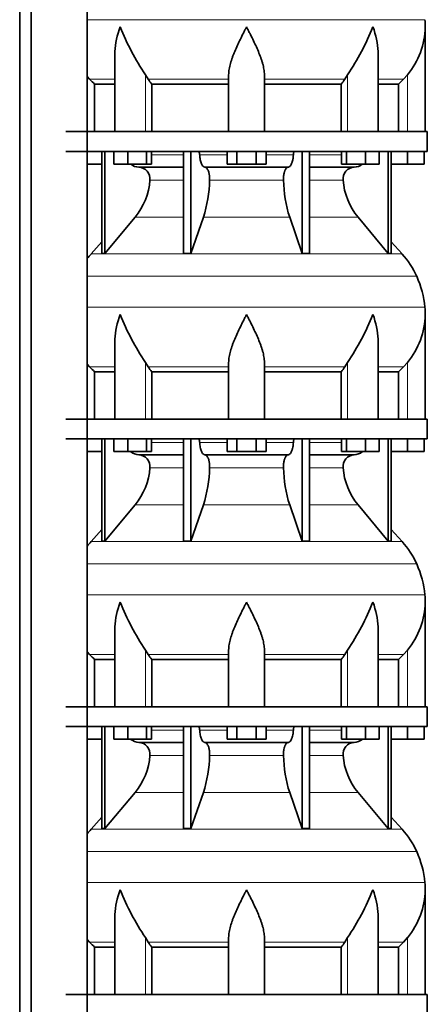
# Model space of a CAD drawing. Header units: millimetres. Extents: x 148 to 904, y -3227 to 2234.
# Tile 23 of 26: x 603 to 808, y 760 to 1257. Entities that reach past the tile are written whole.
import ezdxf

# ---------------------------------------------------------------- set-up
doc = ezdxf.new("R2010")
doc.units = ezdxf.units.MM
doc.layers.add('MID_134-15', color=7, linetype='Continuous')
doc.layers.add('VSI134_DIFFUSORE', color=7, linetype='Continuous')

# ---------------------------------------------------------------- blocks, each defined once
blk = doc.blocks.new('SE3')
at = {"layer": 'MID_134-15', "color": 7, "linetype": 'Continuous', "lineweight": 35}
for p, q in [((603.09, 1655.18), (603.09, -536.32)), ((608.89, 1655.18), (608.89, -536.32)), ((637.02, -536.32), (637.02, 1655.18)), ((637.09, 1200.18), (637.09, 1335.18)), ((637.09, 1055.18), (637.09, 1190.18)), ((637.09, 910.18), (637.09, 1045.18)), ((637.09, 765.18), (637.09, 900.18))]:
    blk.add_line(p, q, dxfattribs=at)
at = {"layer": 'VSI134_DIFFUSORE', "color": 4, "linetype": 'Continuous', "lineweight": 9}
for p, q in [((637.09, 1256.54), (807.11, 1256.54)), ((651.01, 1226.48), (638.3, 1226.48)), ((666.37, 1200.18), (666.37, 1228.78)), ((708.29, 1226.48), (667.8, 1226.48)), ((726.29, 1226.48), (766.78, 1226.48)), ((768.2, 1200.18), (768.2, 1228.78)), ((783.56, 1226.48), (796.28, 1226.48)), ((798.29, 1200.18), (798.29, 1228.78)), ((669.49, 1188.41), (685.59, 1188.41)), ((693.71, 1188.41), (707.47, 1188.41)), ((727.1, 1188.41), (740.86, 1188.41)), ((748.98, 1188.41), (765.08, 1188.41)), ((685.59, 1175.64), (668.66, 1175.64)), ((735.9, 1175.64), (698.68, 1175.64)), ((765.91, 1175.64), (748.98, 1175.64)), ((661.14, 1156.94), (685.59, 1156.94)), ((695.56, 1156.94), (739.01, 1156.94)), ((748.98, 1156.94), (773.43, 1156.94)), ((638.99, 1138.43), (795.58, 1138.43)), ((802.95, 1127.17), (637.09, 1127.17)), ((637.09, 1111.54), (807.11, 1111.54)), ((666.37, 1055.18), (666.37, 1083.78)), ((768.2, 1055.18), (768.2, 1083.78)), ((798.29, 1055.18), (798.29, 1083.78)), ((651.01, 1081.48), (638.3, 1081.48)), ((708.29, 1081.48), (667.8, 1081.48)), ((726.29, 1081.48), (766.78, 1081.48)), ((783.56, 1081.48), (796.28, 1081.48)), ((669.49, 1043.41), (685.59, 1043.41)), ((693.71, 1043.41), (707.47, 1043.41)), ((727.1, 1043.41), (740.86, 1043.41)), ((748.98, 1043.41), (765.08, 1043.41)), ((685.59, 1030.64), (668.66, 1030.64)), ((735.9, 1030.64), (698.68, 1030.64)), ((765.91, 1030.64), (748.98, 1030.64)), ((661.14, 1011.94), (685.59, 1011.94)), ((695.56, 1011.94), (739.01, 1011.94)), ((748.98, 1011.94), (773.43, 1011.94)), ((638.99, 993.43), (795.58, 993.43)), ((802.95, 982.17), (637.09, 982.17)), ((637.09, 966.54), (807.11, 966.54)), ((666.37, 910.18), (666.37, 938.78)), ((768.2, 910.18), (768.2, 938.78)), ((798.29, 910.18), (798.29, 938.78)), ((651.01, 936.48), (638.3, 936.48)), ((708.29, 936.48), (667.8, 936.48)), ((726.29, 936.48), (766.78, 936.48)), ((783.56, 936.48), (796.28, 936.48)), ((669.49, 898.41), (685.59, 898.41)), ((693.71, 898.41), (707.47, 898.41)), ((727.1, 898.41), (740.86, 898.41)), ((748.98, 898.41), (765.08, 898.41)), ((685.59, 885.64), (668.66, 885.64)), ((735.9, 885.64), (698.68, 885.64)), ((765.91, 885.64), (748.98, 885.64)), ((661.14, 866.94), (685.59, 866.94)), ((695.56, 866.94), (739.01, 866.94)), ((748.98, 866.94), (773.43, 866.94)), ((638.99, 848.43), (795.58, 848.43)), ((802.95, 837.17), (637.09, 837.17)), ((637.09, 821.54), (807.11, 821.54)), ((651.01, 791.48), (638.3, 791.48)), ((666.37, 765.18), (666.37, 793.78)), ((708.29, 791.48), (667.8, 791.48)), ((726.29, 791.48), (766.78, 791.48)), ((768.2, 765.18), (768.2, 793.78)), ((783.56, 791.48), (796.28, 791.48)), ((798.29, 765.18), (798.29, 793.78))]:
    blk.add_line(p, q, dxfattribs=at)
at = {"layer": 'VSI134_DIFFUSORE', "color": 7, "linetype": 'Continuous', "lineweight": 35}
for p, q in [((807.29, 1200.18), (807.29, 1252.92)), ((651.01, 1239.54), (651.01, 1200.18)), ((783.56, 1200.18), (783.56, 1239.54)), ((638.3, 1226.48), (637.09, 1227.86)), ((667.8, 1226.48), (666.37, 1228.78)), ((708.29, 1200.18), (708.29, 1228.78)), ((726.29, 1200.18), (726.29, 1228.78)), ((768.2, 1228.78), (766.78, 1226.48)), ((798.29, 1228.78), (796.28, 1226.48)), ((640.81, 1224.04), (651.01, 1224.04)), ((640.81, 1200.18), (640.81, 1224.04)), ((669.58, 1224.04), (708.29, 1224.04)), ((669.58, 1200.18), (669.58, 1224.04)), ((726.29, 1224.04), (765, 1224.04)), ((765, 1224.04), (765, 1200.18)), ((783.56, 1224.04), (793.76, 1224.04)), ((793.76, 1224.04), (793.76, 1200.18)), ((808.29, 1200.18), (626.29, 1200.18)), ((808.29, 1190.18), (808.29, 1200.18)), ((626.29, 1190.18), (808.29, 1190.18)), ((644.46, 1190.18), (644.46, 1138.73)), ((645.99, 1190.18), (645.99, 1138.73)), ((650.53, 1183.78), (650.53, 1190.18)), ((657.47, 1183.78), (657.47, 1190.18)), ((666.95, 1183.78), (666.95, 1190.18)), ((669.49, 1183.78), (669.49, 1190.18)), ((685.59, 1190.18), (685.59, 1138.73)), ((689.28, 1190.18), (689.28, 1138.73)), ((707.47, 1183.78), (707.47, 1190.18)), ((712.38, 1183.78), (712.38, 1190.18)), ((722.19, 1183.78), (722.19, 1190.18)), ((727.1, 1183.78), (727.1, 1190.18)), ((745.29, 1190.18), (745.29, 1138.73)), ((748.98, 1190.18), (748.98, 1138.73)), ((765.08, 1183.78), (765.08, 1190.18)), ((767.62, 1183.78), (767.62, 1190.18)), ((777.1, 1183.78), (777.1, 1190.18)), ((784.04, 1183.78), (784.04, 1190.18)), ((788.58, 1190.18), (788.58, 1138.73)), ((790.11, 1190.18), (790.11, 1138.73)), ((798.29, 1183.78), (798.29, 1190.18)), ((806.79, 1183.78), (806.79, 1190.18)), ((644.46, 1183.78), (637.09, 1183.78)), ((657.47, 1183.78), (650.53, 1183.78)), ((666.95, 1183.78), (657.47, 1183.78)), ((663.11, 1182.18), (685.59, 1182.18)), ((669.49, 1183.78), (666.95, 1183.78)), ((696.38, 1182.18), (738.2, 1182.18)), ((712.38, 1183.78), (707.47, 1183.78)), ((722.19, 1183.78), (712.38, 1183.78)), ((727.1, 1183.78), (722.19, 1183.78)), ((748.98, 1182.18), (771.46, 1182.18)), ((767.62, 1183.78), (765.08, 1183.78)), ((777.1, 1183.78), (767.62, 1183.78)), ((784.04, 1183.78), (777.1, 1183.78)), ((798.29, 1183.78), (790.11, 1183.78)), ((806.79, 1183.78), (798.29, 1183.78)), ((645.99, 1138.73), (661.14, 1156.94)), ((689.28, 1138.73), (695.56, 1156.94)), ((739.01, 1156.94), (745.29, 1138.73)), ((773.43, 1156.94), (788.58, 1138.73)), ((644.46, 1144.5), (638.99, 1138.43)), ((795.58, 1138.43), (790.11, 1144.5)), ((644.46, 1138.73), (645.99, 1138.73)), ((685.59, 1138.73), (689.28, 1138.73)), ((745.29, 1138.73), (748.98, 1138.73)), ((788.58, 1138.73), (790.11, 1138.73)), ((807.29, 1055.18), (807.29, 1107.92)), ((651.01, 1094.54), (651.01, 1055.18)), ((783.56, 1055.18), (783.56, 1094.54)), ((638.3, 1081.48), (637.09, 1082.86)), ((667.8, 1081.48), (666.37, 1083.78)), ((708.29, 1055.18), (708.29, 1083.78)), ((726.29, 1055.18), (726.29, 1083.78)), ((768.2, 1083.78), (766.78, 1081.48)), ((798.29, 1083.78), (796.28, 1081.48)), ((640.81, 1079.04), (651.01, 1079.04)), ((640.81, 1055.18), (640.81, 1079.04)), ((669.58, 1079.04), (708.29, 1079.04)), ((669.58, 1055.18), (669.58, 1079.04)), ((726.29, 1079.04), (765, 1079.04)), ((765, 1079.04), (765, 1055.18)), ((783.56, 1079.04), (793.76, 1079.04)), ((793.76, 1079.04), (793.76, 1055.18)), ((808.29, 1055.18), (626.29, 1055.18)), ((808.29, 1045.18), (808.29, 1055.18)), ((626.29, 1045.18), (808.29, 1045.18)), ((644.46, 1045.18), (644.46, 993.73)), ((645.99, 1045.18), (645.99, 993.73)), ((650.53, 1038.78), (650.53, 1045.18)), ((657.47, 1038.78), (657.47, 1045.18)), ((666.95, 1038.78), (666.95, 1045.18)), ((669.49, 1038.78), (669.49, 1045.18)), ((685.59, 1045.18), (685.59, 993.73)), ((689.28, 1045.18), (689.28, 993.73)), ((707.47, 1038.78), (707.47, 1045.18)), ((712.38, 1038.78), (712.38, 1045.18)), ((722.19, 1038.78), (722.19, 1045.18)), ((727.1, 1038.78), (727.1, 1045.18)), ((745.29, 1045.18), (745.29, 993.73)), ((748.98, 1045.18), (748.98, 993.73)), ((765.08, 1038.78), (765.08, 1045.18)), ((767.62, 1038.78), (767.62, 1045.18)), ((777.1, 1038.78), (777.1, 1045.18)), ((784.04, 1038.78), (784.04, 1045.18)), ((788.58, 1045.18), (788.58, 993.73)), ((790.11, 1045.18), (790.11, 993.73)), ((798.29, 1038.78), (798.29, 1045.18)), ((806.79, 1038.78), (806.79, 1045.18)), ((644.46, 1038.78), (637.09, 1038.78)), ((657.47, 1038.78), (650.53, 1038.78)), ((666.95, 1038.78), (657.47, 1038.78)), ((669.49, 1038.78), (666.95, 1038.78)), ((712.38, 1038.78), (707.47, 1038.78)), ((722.19, 1038.78), (712.38, 1038.78)), ((727.1, 1038.78), (722.19, 1038.78)), ((767.62, 1038.78), (765.08, 1038.78)), ((777.1, 1038.78), (767.62, 1038.78)), ((784.04, 1038.78), (777.1, 1038.78)), ((798.29, 1038.78), (790.11, 1038.78)), ((806.79, 1038.78), (798.29, 1038.78)), ((663.11, 1037.18), (685.59, 1037.18)), ((696.38, 1037.18), (738.2, 1037.18)), ((748.98, 1037.18), (771.46, 1037.18)), ((645.99, 993.73), (661.14, 1011.94)), ((689.28, 993.73), (695.56, 1011.94)), ((739.01, 1011.94), (745.29, 993.73)), ((773.43, 1011.94), (788.58, 993.73)), ((644.46, 999.5), (638.99, 993.43)), ((795.58, 993.43), (790.11, 999.5)), ((644.46, 993.73), (645.99, 993.73)), ((685.59, 993.73), (689.28, 993.73)), ((745.29, 993.73), (748.98, 993.73)), ((788.58, 993.73), (790.11, 993.73)), ((807.29, 910.18), (807.29, 962.92)), ((651.01, 949.54), (651.01, 910.18)), ((783.56, 910.18), (783.56, 949.54)), ((667.8, 936.48), (666.37, 938.78)), ((708.29, 910.18), (708.29, 938.78)), ((726.29, 910.18), (726.29, 938.78)), ((768.2, 938.78), (766.78, 936.48)), ((798.29, 938.78), (796.28, 936.48)), ((638.3, 936.48), (637.09, 937.86)), ((640.81, 934.04), (651.01, 934.04)), ((640.81, 910.18), (640.81, 934.04)), ((669.58, 934.04), (708.29, 934.04)), ((669.58, 910.18), (669.58, 934.04)), ((726.29, 934.04), (765, 934.04)), ((765, 934.04), (765, 910.18)), ((783.56, 934.04), (793.76, 934.04)), ((793.76, 934.04), (793.76, 910.18)), ((808.29, 910.18), (626.29, 910.18)), ((808.29, 900.18), (808.29, 910.18)), ((626.29, 900.18), (808.29, 900.18)), ((644.46, 900.18), (644.46, 848.73)), ((645.99, 900.18), (645.99, 848.73)), ((650.53, 893.78), (650.53, 900.18)), ((657.47, 893.78), (657.47, 900.18)), ((666.95, 893.78), (666.95, 900.18)), ((669.49, 893.78), (669.49, 900.18)), ((685.59, 900.18), (685.59, 848.73)), ((689.28, 900.18), (689.28, 848.73)), ((707.47, 893.78), (707.47, 900.18)), ((712.38, 893.78), (712.38, 900.18)), ((722.19, 893.78), (722.19, 900.18)), ((727.1, 893.78), (727.1, 900.18)), ((745.29, 900.18), (745.29, 848.73)), ((748.98, 900.18), (748.98, 848.73)), ((765.08, 893.78), (765.08, 900.18)), ((767.62, 893.78), (767.62, 900.18)), ((777.1, 893.78), (777.1, 900.18)), ((784.04, 893.78), (784.04, 900.18)), ((788.58, 900.18), (788.58, 848.73)), ((790.11, 900.18), (790.11, 848.73)), ((798.29, 893.78), (798.29, 900.18)), ((806.79, 893.78), (806.79, 900.18)), ((644.46, 893.78), (637.09, 893.78)), ((657.47, 893.78), (650.53, 893.78)), ((666.95, 893.78), (657.47, 893.78)), ((669.49, 893.78), (666.95, 893.78)), ((712.38, 893.78), (707.47, 893.78)), ((722.19, 893.78), (712.38, 893.78)), ((727.1, 893.78), (722.19, 893.78)), ((767.62, 893.78), (765.08, 893.78)), ((777.1, 893.78), (767.62, 893.78)), ((784.04, 893.78), (777.1, 893.78)), ((798.29, 893.78), (790.11, 893.78)), ((806.79, 893.78), (798.29, 893.78)), ((663.11, 892.18), (685.59, 892.18)), ((696.38, 892.18), (738.2, 892.18)), ((748.98, 892.18), (771.46, 892.18)), ((645.99, 848.73), (661.14, 866.94)), ((689.28, 848.73), (695.56, 866.94)), ((739.01, 866.94), (745.29, 848.73)), ((773.43, 866.94), (788.58, 848.73)), ((644.46, 854.5), (638.99, 848.43)), ((795.58, 848.43), (790.11, 854.5)), ((644.46, 848.73), (645.99, 848.73)), ((685.59, 848.73), (689.28, 848.73)), ((745.29, 848.73), (748.98, 848.73)), ((788.58, 848.73), (790.11, 848.73)), ((807.29, 765.18), (807.29, 817.92)), ((651.01, 804.54), (651.01, 765.18)), ((783.56, 765.18), (783.56, 804.54)), ((638.3, 791.48), (637.09, 792.86)), ((667.8, 791.48), (666.37, 793.78)), ((708.29, 765.18), (708.29, 793.78)), ((726.29, 765.18), (726.29, 793.78)), ((768.2, 793.78), (766.78, 791.48)), ((798.29, 793.78), (796.28, 791.48)), ((640.81, 789.04), (651.01, 789.04)), ((640.81, 765.18), (640.81, 789.04)), ((669.58, 789.04), (708.29, 789.04)), ((669.58, 765.18), (669.58, 789.04)), ((726.29, 789.04), (765, 789.04)), ((765, 789.04), (765, 765.18)), ((783.56, 789.04), (793.76, 789.04)), ((793.76, 789.04), (793.76, 765.18)), ((808.29, 765.18), (626.29, 765.18)), ((808.29, 755.18), (808.29, 765.18))]:
    blk.add_line(p, q, dxfattribs=at)
for centre, radius, start, end in [((768.79, 1252.91), 38.5, 359.9671, 5.4174), ((779.47, 1303.85), 135.74, 202.0412, 213.5763), ((655.1, 1303.85), 135.74, 326.4237, 337.9588), ((768.63, 1253.58), 38.66, 320.0894, 359.0042), ((700.91, 1248.7), 39.88, 213.8582, 218.2062), ((733.66, 1248.7), 39.88, 321.7938, 326.1418), ((663.34, 1188.86), 6.68, 230.2819, 268.0094), ((662.83, 1176.32), 5.87, 353.3223, 87.2173), ((771.72, 1176.34), 5.85, 92.5772, 186.8833), ((771.22, 1188.87), 6.69, 272.0607, 309.722), ((635.35, 1178.16), 33.4, 320.5472, 355.6594), ((633.72, 1176.84), 64.97, 342.1602, 358.9354), ((802.36, 1177.09), 66.48, 181.2569, 197.6475), ((799.32, 1178.21), 33.51, 184.3996, 219.3938), ((671.69, 1108.98), 44, 138, 141.8316), ((762.89, 1108.98), 44, 24.4088, 42), ((758.33, 1106.92), 49, 5.4174, 24.4088), ((779.47, 1158.85), 135.74, 202.0412, 213.5763), ((655.1, 1158.85), 135.74, 326.4237, 337.9588), ((768.63, 1108.58), 38.66, 320.0894, 359.0042), ((768.79, 1107.91), 38.5, 359.9671, 5.4174), ((700.91, 1103.7), 39.88, 213.8582, 218.2062), ((733.66, 1103.7), 39.88, 321.7938, 326.1418), ((663.34, 1043.86), 6.68, 230.2819, 268.0094), ((771.22, 1043.87), 6.69, 272.0607, 309.722), ((662.83, 1031.32), 5.87, 353.3223, 87.2173), ((771.72, 1031.34), 5.85, 92.5772, 186.8833), ((635.35, 1033.16), 33.4, 320.5472, 355.6594), ((633.72, 1031.84), 64.97, 342.1602, 358.9354), ((802.36, 1032.09), 66.48, 181.2569, 197.6475), ((799.32, 1033.21), 33.51, 184.3996, 219.3938), ((671.69, 963.98), 44, 138, 141.8316), ((762.89, 963.98), 44, 24.4088, 42), ((758.33, 961.92), 49, 5.4174, 24.4088), ((768.79, 962.91), 38.5, 359.9671, 5.4174), ((779.47, 1013.85), 135.74, 202.0412, 213.5763), ((655.1, 1013.85), 135.74, 326.4237, 337.9588), ((768.63, 963.58), 38.66, 320.0894, 359.0042), ((700.91, 958.7), 39.88, 213.8582, 218.2062), ((733.66, 958.7), 39.88, 321.7938, 326.1418), ((663.34, 898.86), 6.68, 230.2819, 268.0094), ((771.22, 898.87), 6.69, 272.0607, 309.722), ((662.83, 886.32), 5.87, 353.3223, 87.2173), ((771.72, 886.34), 5.85, 92.5772, 186.8833), ((635.35, 888.16), 33.4, 320.5472, 355.6594), ((633.72, 886.84), 64.97, 342.1602, 358.9354), ((802.36, 887.09), 66.48, 181.2569, 197.6475), ((799.32, 888.21), 33.51, 184.3996, 219.3938), ((671.69, 818.98), 44, 138, 141.8316), ((762.89, 818.98), 44, 24.4088, 42), ((758.33, 816.92), 49, 5.4174, 24.4088), ((768.79, 817.91), 38.5, 359.9671, 5.4174), ((779.47, 868.85), 135.74, 202.0412, 213.5763), ((655.1, 868.85), 135.74, 326.4237, 337.9588), ((768.63, 818.58), 38.66, 320.0894, 359.0042), ((700.91, 813.7), 39.88, 213.8582, 218.2062), ((733.66, 813.7), 39.88, 321.7938, 326.1418)]:
    blk.add_arc(centre, radius, start, end, dxfattribs=at)
for points, knots in [([(651.01, 1239.53), (651.01, 1239.86), (651.02, 1240.18), (651.17, 1244.55), (652.15, 1248.76), (653.65, 1252.91)], [0.4601729, 0.4601729, 0.4601729, 0.4601729, 0.5, 0.5, 1, 1, 1, 1]), ([(708.29, 1228.78), (708.29, 1229.7), (708.38, 1230.63), (708.62, 1232.08), (708.71, 1232.57), (708.93, 1233.54), (709.06, 1234.03), (709.47, 1235.51), (709.79, 1236.5), (710.34, 1238), (710.53, 1238.51), (710.92, 1239.53), (711.13, 1240.04), (712.21, 1242.6), (713.16, 1244.64), (714.67, 1247.73), (715.18, 1248.75), (715.96, 1250.31), (716.23, 1250.83), (716.62, 1251.61), (716.82, 1252), (717.02, 1252.39), (717.15, 1252.65), (717.22, 1252.78), (717.29, 1252.91)], [0, 0, 0, 0, 0.125, 0.125, 0.1875, 0.1875, 0.25, 0.25, 0.375, 0.375, 0.4375, 0.4375, 0.5, 0.5, 0.75, 0.75, 0.875, 0.875, 0.9375, 0.9375, 0.96875, 0.984375, 0.984375, 1, 1, 1, 1]), ([(726.29, 1228.78), (726.29, 1229.7), (726.2, 1230.63), (725.88, 1232.53), (725.66, 1233.5), (725.25, 1234.98), (725.1, 1235.48), (724.78, 1236.48), (724.61, 1236.98), (724.07, 1238.49), (723.67, 1239.49), (722.82, 1241.52), (722.37, 1242.54), (721.43, 1244.59), (720.93, 1245.63), (719.92, 1247.71), (719.4, 1248.74), (718.61, 1250.3), (718.35, 1250.82), (717.95, 1251.6), (717.82, 1251.87), (717.55, 1252.39), (717.42, 1252.65), (717.29, 1252.91)], [0, 0, 0, 0, 0.125, 0.125, 0.25, 0.25, 0.3125, 0.3125, 0.375, 0.375, 0.5, 0.5, 0.625, 0.625, 0.75, 0.75, 0.875, 0.875, 0.9375, 0.9375, 0.96875, 0.96875, 1, 1, 1, 1]), ([(783.56, 1239.53), (783.56, 1239.86), (783.56, 1240.18), (783.41, 1244.55), (782.42, 1248.76), (780.93, 1252.91)], [0.4601729, 0.4601729, 0.4601729, 0.4601729, 0.5, 0.5, 1, 1, 1, 1]), ([(692.95, 1190.18), (693, 1190.18), (693.05, 1190.17), (693.14, 1190.13), (693.18, 1190.1), (693.31, 1189.97), (693.39, 1189.84), (693.53, 1189.51), (693.59, 1189.32), (693.68, 1188.89), (693.7, 1188.65), (693.71, 1188.41)], [0, 0, 0, 0, 0.125, 0.125, 0.25, 0.25, 0.5, 0.5, 0.75, 0.75, 1, 1, 1, 1]), ([(696.38, 1182.18), (696.22, 1182.18), (696.05, 1182.22), (695.81, 1182.34), (695.73, 1182.39), (695.58, 1182.5), (695.5, 1182.57), (695.27, 1182.79), (695.12, 1182.98), (694.84, 1183.43), (694.71, 1183.68), (694.47, 1184.24), (694.36, 1184.56), (694.16, 1185.23), (694.07, 1185.59), (693.92, 1186.34), (693.86, 1186.74), (693.77, 1187.56), (693.73, 1187.98), (693.71, 1188.41)], [0, 0, 0, 0, 0.125, 0.125, 0.1875, 0.1875, 0.25, 0.25, 0.375, 0.375, 0.5, 0.5, 0.625, 0.625, 0.75, 0.75, 0.875, 0.875, 1, 1, 1, 1]), ([(740.86, 1188.41), (740.84, 1187.98), (740.81, 1187.56), (740.74, 1186.95), (740.71, 1186.75), (740.65, 1186.36), (740.61, 1186.16), (740.5, 1185.59), (740.41, 1185.24), (740.27, 1184.73), (740.21, 1184.57), (740.1, 1184.26), (740.04, 1184.11), (739.86, 1183.68), (739.73, 1183.43), (739.45, 1182.99), (739.3, 1182.8), (739, 1182.49), (738.84, 1182.38), (738.52, 1182.22), (738.36, 1182.18), (738.2, 1182.18)], [0, 0, 0, 0, 0.125, 0.125, 0.1875, 0.1875, 0.25, 0.25, 0.375, 0.375, 0.4375, 0.4375, 0.5, 0.5, 0.625, 0.625, 0.75, 0.75, 0.875, 0.875, 1, 1, 1, 1]), ([(740.86, 1188.41), (740.87, 1188.65), (740.9, 1188.88), (740.96, 1189.21), (740.99, 1189.31), (741.04, 1189.5), (741.07, 1189.59), (741.14, 1189.76), (741.18, 1189.83), (741.26, 1189.95), (741.3, 1190.01), (741.39, 1190.1), (741.44, 1190.13), (741.53, 1190.17), (741.57, 1190.18), (741.62, 1190.18)], [0, 0, 0, 0, 0.25, 0.25, 0.375, 0.375, 0.5, 0.5, 0.625, 0.625, 0.75, 0.75, 0.875, 0.875, 1, 1, 1, 1]), ([(696.38, 1182.18), (696.46, 1182.18), (696.54, 1182.17), (696.7, 1182.13), (696.78, 1182.1), (697.01, 1181.97), (697.16, 1181.84), (697.45, 1181.51), (697.59, 1181.3), (697.78, 1180.94), (697.85, 1180.81), (697.97, 1180.53), (698.02, 1180.38), (698.19, 1179.93), (698.28, 1179.59), (698.4, 1179.06), (698.44, 1178.87), (698.51, 1178.49), (698.54, 1178.3), (698.61, 1177.71), (698.65, 1177.3), (698.69, 1176.47), (698.69, 1176.05), (698.68, 1175.64)], [0, 0, 0, 0, 0.0625, 0.0625, 0.125, 0.125, 0.25, 0.25, 0.375, 0.375, 0.4375, 0.4375, 0.5, 0.5, 0.625, 0.625, 0.6875, 0.6875, 0.75, 0.75, 0.875, 0.875, 1, 1, 1, 1]), ([(735.9, 1175.64), (735.88, 1176.05), (735.89, 1176.47), (735.92, 1177.09), (735.93, 1177.29), (735.96, 1177.7), (735.99, 1177.9), (736.06, 1178.49), (736.13, 1178.87), (736.25, 1179.41), (736.3, 1179.58), (736.39, 1179.92), (736.49, 1180.24), (736.61, 1180.53), (736.72, 1180.81), (736.79, 1180.94), (736.98, 1181.3), (737.12, 1181.51), (737.41, 1181.84), (737.57, 1181.97), (737.88, 1182.14), (738.04, 1182.18), (738.2, 1182.18)], [0, 0, 0, 0, 0.125, 0.125, 0.1875, 0.1875, 0.25, 0.25, 0.375, 0.375, 0.4375, 0.4375, 0.5, 0.5625, 0.5625, 0.625, 0.625, 0.75, 0.75, 0.875, 0.875, 1, 1, 1, 1]), ([(651.01, 1094.53), (651.01, 1094.86), (651.02, 1095.18), (651.17, 1099.55), (652.15, 1103.76), (653.65, 1107.91)], [0.4601729, 0.4601729, 0.4601729, 0.4601729, 0.5, 0.5, 1, 1, 1, 1]), ([(708.29, 1083.78), (708.29, 1084.7), (708.38, 1085.63), (708.62, 1087.08), (708.71, 1087.57), (708.93, 1088.54), (709.06, 1089.03), (709.47, 1090.51), (709.79, 1091.5), (710.34, 1093), (710.53, 1093.51), (710.92, 1094.53), (711.13, 1095.04), (712.21, 1097.6), (713.16, 1099.64), (714.67, 1102.73), (715.18, 1103.75), (715.96, 1105.31), (716.23, 1105.83), (716.62, 1106.61), (716.82, 1107), (717.02, 1107.39), (717.15, 1107.65), (717.22, 1107.78), (717.29, 1107.91)], [0, 0, 0, 0, 0.125, 0.125, 0.1875, 0.1875, 0.25, 0.25, 0.375, 0.375, 0.4375, 0.4375, 0.5, 0.5, 0.75, 0.75, 0.875, 0.875, 0.9375, 0.9375, 0.96875, 0.984375, 0.984375, 1, 1, 1, 1]), ([(726.29, 1083.78), (726.29, 1084.7), (726.2, 1085.63), (725.88, 1087.53), (725.66, 1088.5), (725.25, 1089.98), (725.1, 1090.48), (724.78, 1091.48), (724.61, 1091.98), (724.07, 1093.49), (723.67, 1094.49), (722.82, 1096.52), (722.37, 1097.54), (721.43, 1099.59), (720.93, 1100.63), (719.92, 1102.71), (719.4, 1103.74), (718.61, 1105.3), (718.35, 1105.82), (717.95, 1106.6), (717.82, 1106.87), (717.55, 1107.39), (717.42, 1107.65), (717.29, 1107.91)], [0, 0, 0, 0, 0.125, 0.125, 0.25, 0.25, 0.3125, 0.3125, 0.375, 0.375, 0.5, 0.5, 0.625, 0.625, 0.75, 0.75, 0.875, 0.875, 0.9375, 0.9375, 0.96875, 0.96875, 1, 1, 1, 1]), ([(783.56, 1094.53), (783.56, 1094.86), (783.56, 1095.18), (783.41, 1099.55), (782.42, 1103.76), (780.93, 1107.91)], [0.4601729, 0.4601729, 0.4601729, 0.4601729, 0.5, 0.5, 1, 1, 1, 1]), ([(692.95, 1045.18), (693, 1045.18), (693.05, 1045.17), (693.14, 1045.13), (693.18, 1045.1), (693.31, 1044.97), (693.39, 1044.84), (693.53, 1044.51), (693.59, 1044.32), (693.68, 1043.89), (693.7, 1043.65), (693.71, 1043.41)], [0, 0, 0, 0, 0.125, 0.125, 0.25, 0.25, 0.5, 0.5, 0.75, 0.75, 1, 1, 1, 1]), ([(696.38, 1037.18), (696.22, 1037.18), (696.05, 1037.22), (695.81, 1037.34), (695.73, 1037.39), (695.58, 1037.5), (695.5, 1037.57), (695.27, 1037.79), (695.12, 1037.98), (694.84, 1038.43), (694.71, 1038.68), (694.47, 1039.24), (694.36, 1039.56), (694.16, 1040.23), (694.07, 1040.59), (693.92, 1041.34), (693.86, 1041.74), (693.77, 1042.56), (693.73, 1042.98), (693.71, 1043.41)], [0, 0, 0, 0, 0.125, 0.125, 0.1875, 0.1875, 0.25, 0.25, 0.375, 0.375, 0.5, 0.5, 0.625, 0.625, 0.75, 0.75, 0.875, 0.875, 1, 1, 1, 1]), ([(740.86, 1043.41), (740.84, 1042.98), (740.81, 1042.56), (740.74, 1041.95), (740.71, 1041.75), (740.65, 1041.36), (740.61, 1041.16), (740.5, 1040.59), (740.41, 1040.24), (740.27, 1039.73), (740.21, 1039.57), (740.1, 1039.26), (740.04, 1039.11), (739.86, 1038.68), (739.73, 1038.43), (739.45, 1037.99), (739.3, 1037.8), (739, 1037.49), (738.84, 1037.38), (738.52, 1037.22), (738.36, 1037.18), (738.2, 1037.18)], [0, 0, 0, 0, 0.125, 0.125, 0.1875, 0.1875, 0.25, 0.25, 0.375, 0.375, 0.4375, 0.4375, 0.5, 0.5, 0.625, 0.625, 0.75, 0.75, 0.875, 0.875, 1, 1, 1, 1]), ([(740.86, 1043.41), (740.87, 1043.65), (740.9, 1043.88), (740.96, 1044.21), (740.99, 1044.31), (741.04, 1044.5), (741.07, 1044.59), (741.14, 1044.76), (741.18, 1044.83), (741.26, 1044.95), (741.3, 1045.01), (741.39, 1045.1), (741.44, 1045.13), (741.53, 1045.17), (741.57, 1045.18), (741.62, 1045.18)], [0, 0, 0, 0, 0.25, 0.25, 0.375, 0.375, 0.5, 0.5, 0.625, 0.625, 0.75, 0.75, 0.875, 0.875, 1, 1, 1, 1]), ([(696.38, 1037.18), (696.46, 1037.18), (696.54, 1037.17), (696.7, 1037.13), (696.78, 1037.1), (697.01, 1036.97), (697.16, 1036.84), (697.45, 1036.51), (697.59, 1036.3), (697.78, 1035.94), (697.85, 1035.81), (697.97, 1035.53), (698.02, 1035.38), (698.19, 1034.93), (698.28, 1034.59), (698.4, 1034.06), (698.44, 1033.87), (698.51, 1033.49), (698.54, 1033.3), (698.61, 1032.71), (698.65, 1032.3), (698.69, 1031.47), (698.69, 1031.05), (698.68, 1030.64)], [0, 0, 0, 0, 0.0625, 0.0625, 0.125, 0.125, 0.25, 0.25, 0.375, 0.375, 0.4375, 0.4375, 0.5, 0.5, 0.625, 0.625, 0.6875, 0.6875, 0.75, 0.75, 0.875, 0.875, 1, 1, 1, 1]), ([(735.9, 1030.64), (735.88, 1031.05), (735.89, 1031.47), (735.92, 1032.09), (735.93, 1032.29), (735.96, 1032.7), (735.99, 1032.9), (736.06, 1033.49), (736.13, 1033.87), (736.25, 1034.41), (736.3, 1034.58), (736.39, 1034.92), (736.49, 1035.24), (736.61, 1035.53), (736.72, 1035.81), (736.79, 1035.94), (736.98, 1036.3), (737.12, 1036.51), (737.41, 1036.84), (737.57, 1036.97), (737.88, 1037.14), (738.04, 1037.18), (738.2, 1037.18)], [0, 0, 0, 0, 0.125, 0.125, 0.1875, 0.1875, 0.25, 0.25, 0.375, 0.375, 0.4375, 0.4375, 0.5, 0.5625, 0.5625, 0.625, 0.625, 0.75, 0.75, 0.875, 0.875, 1, 1, 1, 1]), ([(651.01, 949.53), (651.01, 949.86), (651.02, 950.18), (651.17, 954.55), (652.15, 958.76), (653.65, 962.91)], [0.4601729, 0.4601729, 0.4601729, 0.4601729, 0.5, 0.5, 1, 1, 1, 1]), ([(708.29, 938.78), (708.29, 939.7), (708.38, 940.63), (708.62, 942.08), (708.71, 942.57), (708.93, 943.54), (709.06, 944.03), (709.47, 945.51), (709.79, 946.5), (710.34, 948), (710.53, 948.51), (710.92, 949.53), (711.13, 950.04), (712.21, 952.6), (713.16, 954.64), (714.67, 957.73), (715.18, 958.75), (715.96, 960.31), (716.23, 960.83), (716.62, 961.61), (716.82, 962), (717.02, 962.39), (717.15, 962.65), (717.22, 962.78), (717.29, 962.91)], [0, 0, 0, 0, 0.125, 0.125, 0.1875, 0.1875, 0.25, 0.25, 0.375, 0.375, 0.4375, 0.4375, 0.5, 0.5, 0.75, 0.75, 0.875, 0.875, 0.9375, 0.9375, 0.96875, 0.984375, 0.984375, 1, 1, 1, 1]), ([(726.29, 938.78), (726.29, 939.7), (726.2, 940.63), (725.88, 942.53), (725.66, 943.5), (725.25, 944.98), (725.1, 945.48), (724.78, 946.48), (724.61, 946.98), (724.07, 948.49), (723.67, 949.49), (722.82, 951.52), (722.37, 952.54), (721.43, 954.59), (720.93, 955.63), (719.92, 957.71), (719.4, 958.74), (718.61, 960.3), (718.35, 960.82), (717.95, 961.6), (717.82, 961.87), (717.55, 962.39), (717.42, 962.65), (717.29, 962.91)], [0, 0, 0, 0, 0.125, 0.125, 0.25, 0.25, 0.3125, 0.3125, 0.375, 0.375, 0.5, 0.5, 0.625, 0.625, 0.75, 0.75, 0.875, 0.875, 0.9375, 0.9375, 0.96875, 0.96875, 1, 1, 1, 1]), ([(783.56, 949.53), (783.56, 949.86), (783.56, 950.18), (783.41, 954.55), (782.42, 958.76), (780.93, 962.91)], [0.4601729, 0.4601729, 0.4601729, 0.4601729, 0.5, 0.5, 1, 1, 1, 1]), ([(692.95, 900.18), (693, 900.18), (693.05, 900.17), (693.14, 900.13), (693.18, 900.1), (693.31, 899.97), (693.39, 899.84), (693.53, 899.51), (693.59, 899.32), (693.68, 898.89), (693.7, 898.65), (693.71, 898.41)], [0, 0, 0, 0, 0.125, 0.125, 0.25, 0.25, 0.5, 0.5, 0.75, 0.75, 1, 1, 1, 1]), ([(740.86, 898.41), (740.87, 898.65), (740.9, 898.88), (740.96, 899.21), (740.99, 899.31), (741.04, 899.5), (741.07, 899.59), (741.14, 899.76), (741.18, 899.83), (741.26, 899.95), (741.3, 900.01), (741.39, 900.1), (741.44, 900.13), (741.53, 900.17), (741.57, 900.18), (741.62, 900.18)], [0, 0, 0, 0, 0.25, 0.25, 0.375, 0.375, 0.5, 0.5, 0.625, 0.625, 0.75, 0.75, 0.875, 0.875, 1, 1, 1, 1]), ([(696.38, 892.18), (696.22, 892.18), (696.05, 892.22), (695.81, 892.34), (695.73, 892.39), (695.58, 892.5), (695.5, 892.57), (695.27, 892.79), (695.12, 892.98), (694.84, 893.43), (694.71, 893.68), (694.47, 894.24), (694.36, 894.56), (694.16, 895.23), (694.07, 895.59), (693.92, 896.34), (693.86, 896.74), (693.77, 897.56), (693.73, 897.98), (693.71, 898.41)], [0, 0, 0, 0, 0.125, 0.125, 0.1875, 0.1875, 0.25, 0.25, 0.375, 0.375, 0.5, 0.5, 0.625, 0.625, 0.75, 0.75, 0.875, 0.875, 1, 1, 1, 1]), ([(740.86, 898.41), (740.84, 897.98), (740.81, 897.56), (740.74, 896.95), (740.71, 896.75), (740.65, 896.36), (740.61, 896.16), (740.5, 895.59), (740.41, 895.24), (740.27, 894.73), (740.21, 894.57), (740.1, 894.26), (740.04, 894.11), (739.86, 893.68), (739.73, 893.43), (739.45, 892.99), (739.3, 892.8), (739, 892.49), (738.84, 892.38), (738.52, 892.22), (738.36, 892.18), (738.2, 892.18)], [0, 0, 0, 0, 0.125, 0.125, 0.1875, 0.1875, 0.25, 0.25, 0.375, 0.375, 0.4375, 0.4375, 0.5, 0.5, 0.625, 0.625, 0.75, 0.75, 0.875, 0.875, 1, 1, 1, 1]), ([(696.38, 892.18), (696.46, 892.18), (696.54, 892.17), (696.7, 892.13), (696.78, 892.1), (697.01, 891.97), (697.16, 891.84), (697.45, 891.51), (697.59, 891.3), (697.78, 890.94), (697.85, 890.81), (697.97, 890.53), (698.02, 890.38), (698.19, 889.93), (698.28, 889.59), (698.4, 889.06), (698.44, 888.87), (698.51, 888.49), (698.54, 888.3), (698.61, 887.71), (698.65, 887.3), (698.69, 886.47), (698.69, 886.05), (698.68, 885.64)], [0, 0, 0, 0, 0.0625, 0.0625, 0.125, 0.125, 0.25, 0.25, 0.375, 0.375, 0.4375, 0.4375, 0.5, 0.5, 0.625, 0.625, 0.6875, 0.6875, 0.75, 0.75, 0.875, 0.875, 1, 1, 1, 1]), ([(735.9, 885.64), (735.88, 886.05), (735.89, 886.47), (735.92, 887.09), (735.93, 887.29), (735.96, 887.7), (735.99, 887.9), (736.06, 888.49), (736.13, 888.87), (736.25, 889.41), (736.3, 889.58), (736.39, 889.92), (736.49, 890.24), (736.61, 890.53), (736.72, 890.81), (736.79, 890.94), (736.98, 891.3), (737.12, 891.51), (737.41, 891.84), (737.57, 891.97), (737.88, 892.14), (738.04, 892.18), (738.2, 892.18)], [0, 0, 0, 0, 0.125, 0.125, 0.1875, 0.1875, 0.25, 0.25, 0.375, 0.375, 0.4375, 0.4375, 0.5, 0.5625, 0.5625, 0.625, 0.625, 0.75, 0.75, 0.875, 0.875, 1, 1, 1, 1]), ([(651.01, 804.53), (651.01, 804.86), (651.02, 805.18), (651.17, 809.55), (652.15, 813.76), (653.65, 817.91)], [0.4601729, 0.4601729, 0.4601729, 0.4601729, 0.5, 0.5, 1, 1, 1, 1]), ([(708.29, 793.78), (708.29, 794.7), (708.38, 795.63), (708.62, 797.08), (708.71, 797.57), (708.93, 798.54), (709.06, 799.03), (709.47, 800.51), (709.79, 801.5), (710.34, 803), (710.53, 803.51), (710.92, 804.53), (711.13, 805.04), (712.21, 807.6), (713.16, 809.64), (714.67, 812.73), (715.18, 813.75), (715.96, 815.31), (716.23, 815.83), (716.62, 816.61), (716.82, 817), (717.02, 817.39), (717.15, 817.65), (717.22, 817.78), (717.29, 817.91)], [0, 0, 0, 0, 0.125, 0.125, 0.1875, 0.1875, 0.25, 0.25, 0.375, 0.375, 0.4375, 0.4375, 0.5, 0.5, 0.75, 0.75, 0.875, 0.875, 0.9375, 0.9375, 0.96875, 0.984375, 0.984375, 1, 1, 1, 1]), ([(726.29, 793.78), (726.29, 794.7), (726.2, 795.63), (725.88, 797.53), (725.66, 798.5), (725.25, 799.98), (725.1, 800.48), (724.78, 801.48), (724.61, 801.98), (724.07, 803.49), (723.67, 804.49), (722.82, 806.52), (722.37, 807.54), (721.43, 809.59), (720.93, 810.63), (719.92, 812.71), (719.4, 813.74), (718.61, 815.3), (718.35, 815.82), (717.95, 816.6), (717.82, 816.87), (717.55, 817.39), (717.42, 817.65), (717.29, 817.91)], [0, 0, 0, 0, 0.125, 0.125, 0.25, 0.25, 0.3125, 0.3125, 0.375, 0.375, 0.5, 0.5, 0.625, 0.625, 0.75, 0.75, 0.875, 0.875, 0.9375, 0.9375, 0.96875, 0.96875, 1, 1, 1, 1]), ([(783.56, 804.53), (783.56, 804.86), (783.56, 805.18), (783.41, 809.55), (782.42, 813.76), (780.93, 817.91)], [0.4601729, 0.4601729, 0.4601729, 0.4601729, 0.5, 0.5, 1, 1, 1, 1])]:
    blk.add_open_spline(points, degree=3, knots=knots, dxfattribs=at)
for points in [[(640.81, 1224.04), (639.94, 1224.82), (639.1, 1225.64), (638.3, 1226.48)], [(796.28, 1226.48), (795.47, 1225.64), (794.63, 1224.82), (793.76, 1224.04)], [(640.81, 1079.04), (639.94, 1079.82), (639.1, 1080.64), (638.3, 1081.48)], [(796.28, 1081.48), (795.47, 1080.64), (794.63, 1079.82), (793.76, 1079.04)], [(640.81, 934.04), (639.94, 934.82), (639.1, 935.64), (638.3, 936.48)], [(796.28, 936.48), (795.47, 935.64), (794.63, 934.82), (793.76, 934.04)], [(640.81, 789.04), (639.94, 789.82), (639.1, 790.64), (638.3, 791.48)], [(796.28, 791.48), (795.47, 790.64), (794.63, 789.82), (793.76, 789.04)]]:
    blk.add_open_spline(points, degree=3, dxfattribs=at)

msp = doc.modelspace()

# ---------------------------------------------------------------- block references
msp.add_blockref('SE3', (0, 0))

doc.saveas('drawing.dxf')
